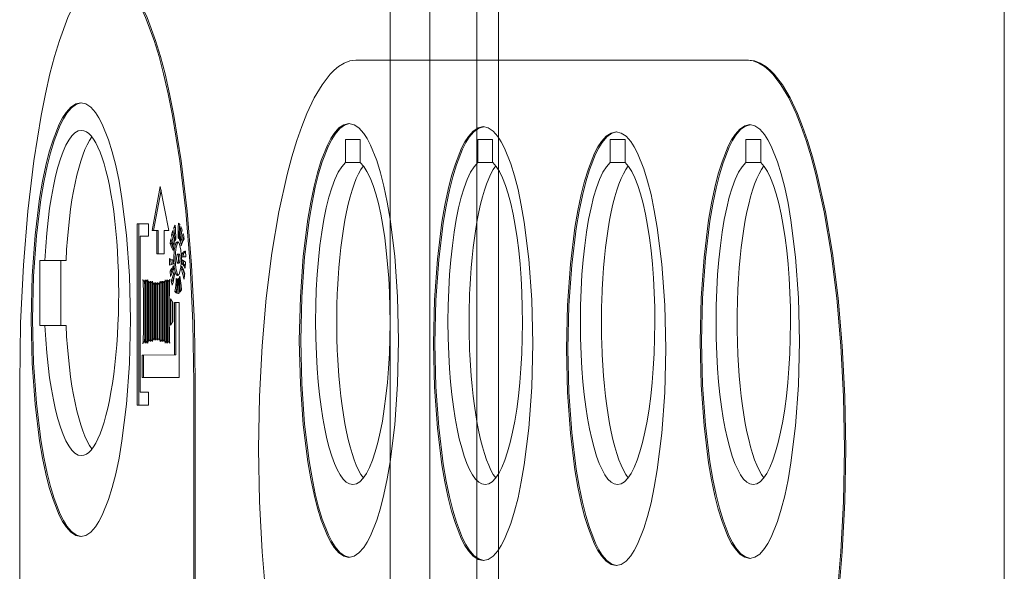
# Model space of a CAD drawing. Header units: millimetres. Extents: x 11681 to 15516, y 25095 to 29743.
# Tile 71 of 96: x 12887.31 to 12894.12, y 27897.76 to 27901.58. Entities that reach past the tile are written whole.
import ezdxf

# ---------------------------------------------------------------- set-up
doc = ezdxf.new("R2010")
doc.units = ezdxf.units.MM
doc.layers.add('00 - nowa technologia myjni_Nr_pióra__95', color=7, linetype='Continuous', lineweight=20, true_color=0x7c7c7c)
doc.layers.add('XREF', color=8, linetype='Continuous', lineweight=9)

# ---------------------------------------------------------------- blocks, each defined once
blk = doc.blocks.new('parter 2025.10.15')
at = {"layer": '00 - nowa technologia myjni_Nr_pióra__95', "color": 8, "linetype": 'Continuous', "lineweight": 5}
for p, q in [((607.5322, 2583.5757), (607.5322, 2388.5757)), ((607.8072, 2542.286), (607.8072, 2467.2695)), ((608.1322, 2542.286), (608.1322, 2467.2695)), ((608.2822, 2542.286), (608.2822, 2467.2695)), ((611.7822, 2542.286), (611.7822, 2467.2695)), ((610.0024, 2510.5122), (607.2944, 2510.5122)), ((610.0122, 2510.5122), (610.0024, 2510.5122)), ((607.222, 2509.8052), (607.222, 2509.9654)), ((607.222, 2509.9654), (607.325, 2509.9654)), ((607.325, 2509.9654), (607.325, 2509.8052)), ((608.1381, 2509.8052), (608.1381, 2509.9654)), ((608.1381, 2509.9654), (608.2411, 2509.9654)), ((608.2411, 2509.9654), (608.2411, 2509.8052)), ((609.0542, 2509.8052), (609.0542, 2509.9654)), ((609.0542, 2509.9654), (609.1574, 2509.9654)), ((609.1574, 2509.9654), (609.1574, 2509.8052)), ((609.9934, 2509.8052), (609.9934, 2509.9654)), ((609.9934, 2509.9654), (610.0964, 2509.9654)), ((610.0964, 2509.9654), (610.0964, 2509.8052)), ((607.222, 2509.8052), (607.325, 2509.8052)), ((608.1381, 2509.8052), (608.2411, 2509.8052)), ((609.0542, 2509.8052), (609.1574, 2509.8052)), ((609.9934, 2509.8052), (610.0964, 2509.8052)), ((605.9411, 2509.6388), (605.8845, 2509.3361)), ((606.001, 2509.3361), (605.9411, 2509.6388)), ((605.9462, 2509.6132), (605.8943, 2509.3361)), ((605.8346, 2509.38), (605.7817, 2509.38)), ((605.7817, 2509.38), (605.7817, 2508.1264)), ((605.7914, 2509.38), (605.7914, 2508.1264)), ((605.8584, 2509.38), (605.8346, 2509.38)), ((605.8584, 2509.2958), (605.8584, 2509.38)), ((606.0673, 2509.3849), (606.0762, 2509.3758)), ((605.8845, 2509.3361), (605.9175, 2509.3361)), ((605.9271, 2509.3361), (605.9175, 2509.3361)), ((605.9175, 2509.3361), (605.9175, 2509.1731)), ((605.9271, 2509.3361), (605.9271, 2509.1731)), ((605.9671, 2509.1731), (605.9671, 2509.3361)), ((605.9671, 2509.3361), (606.001, 2509.3361)), ((606.0293, 2509.3053), (606.0196, 2509.3053)), ((606.0357, 2509.2336), (606.0196, 2509.3053)), ((606.0293, 2509.3053), (606.0307, 2509.3108)), ((606.0383, 2509.2653), (606.0293, 2509.3053)), ((606.0449, 2509.3565), (606.0351, 2509.3565)), ((606.0449, 2509.3565), (606.0449, 2509.3569)), ((606.045, 2509.3544), (606.0449, 2509.3565)), ((606.0731, 2509.2726), (606.0837, 2509.3623)), ((606.0881, 2509.3169), (606.0911, 2509.3434)), ((605.8027, 2508.2173), (605.8024, 2509.2958)), ((605.8024, 2509.2958), (605.8346, 2509.2958)), ((605.8346, 2509.2958), (605.8584, 2509.2958)), ((606.0095, 2509.2449), (606.0142, 2509.2784)), ((606.0193, 2509.2449), (606.0095, 2509.2449)), ((606.0193, 2509.2449), (606.0208, 2509.2558)), ((606.0696, 2509.2827), (606.0637, 2509.2827)), ((606.0809, 2509.2726), (606.0731, 2509.2726)), ((606.0917, 2509.2485), (606.082, 2509.2485)), ((606.092, 2509.2476), (606.0917, 2509.2485)), ((605.9175, 2509.1731), (605.9671, 2509.1731)), ((606.0704, 2509.1722), (606.0606, 2509.1722)), ((606.1021, 2509.175), (606.0924, 2509.175)), ((606.1029, 2509.1533), (606.1021, 2509.175)), ((606.116, 2509.1914), (606.1166, 2509.1524)), ((605.1062, 2509.128), (605.1428, 2509.128)), ((605.1062, 2508.6778), (605.1062, 2509.128)), ((605.2888, 2509.128), (605.1428, 2509.128)), ((605.252, 2508.6778), (605.252, 2509.128)), ((606.0156, 2509.0981), (606.0148, 2509.1335)), ((606.0281, 2509.1316), (606.0232, 2509.1316)), ((606.0704, 2509.1094), (606.0606, 2509.1094)), ((606.102, 2509.1042), (606.0922, 2509.1042)), ((606.0933, 2509.1329), (606.1162, 2509.117)), ((606.1166, 2509.1536), (606.1081, 2509.1536)), ((606.1162, 2509.117), (606.1139, 2509.0737)), ((606.0182, 2509.0566), (606.0084, 2509.0566)), ((606.0127, 2509.0163), (606.0084, 2509.0566)), ((606.0331, 2509.0642), (606.0127, 2509.0163)), ((606.0205, 2509.0343), (606.0182, 2509.0566)), ((606.0978, 2509.0642), (606.0882, 2509.0642)), ((606.0978, 2509.0642), (606.0986, 2509.0697)), ((605.8372, 2508.9845), (605.829, 2508.9845)), ((605.8372, 2508.5567), (605.8372, 2508.9949)), ((605.8424, 2508.9949), (605.8424, 2508.5567)), ((605.8537, 2508.9848), (605.8479, 2508.9848)), ((605.8522, 2508.9848), (605.8522, 2508.5664)), ((605.8537, 2508.5567), (605.8537, 2508.9949)), ((605.8589, 2508.9848), (605.8589, 2508.5664)), ((605.8702, 2508.9748), (605.8645, 2508.9748)), ((605.8685, 2508.9748), (605.8685, 2508.5759)), ((605.8702, 2508.5664), (605.8702, 2508.9848)), ((605.8752, 2508.9848), (605.8752, 2508.5664)), ((605.8867, 2508.9748), (605.8809, 2508.9748)), ((605.885, 2508.9748), (605.885, 2508.5768)), ((605.8867, 2508.5664), (605.8867, 2508.9848)), ((605.8917, 2508.9748), (605.8917, 2508.5768)), ((605.9031, 2508.965), (605.8975, 2508.965)), ((605.9015, 2508.965), (605.9015, 2508.5866)), ((605.9031, 2508.5768), (605.9031, 2508.9748)), ((605.9082, 2508.9748), (605.9082, 2508.5768)), ((605.9196, 2508.965), (605.9137, 2508.965)), ((605.9179, 2508.965), (605.9179, 2508.5869)), ((605.9196, 2508.5768), (605.9196, 2508.9748)), ((605.9247, 2508.9748), (605.9247, 2508.5768)), ((605.9359, 2508.965), (605.9303, 2508.965)), ((605.9344, 2508.965), (605.9344, 2508.5869)), ((605.9359, 2508.5768), (605.9359, 2508.9748)), ((605.9411, 2508.9848), (605.9411, 2508.5664)), ((605.9524, 2508.9739), (605.9466, 2508.9739)), ((605.9509, 2508.9739), (605.9509, 2508.5759)), ((605.9524, 2508.5664), (605.9524, 2508.9848)), ((605.9576, 2508.9848), (605.9576, 2508.5664)), ((605.9689, 2508.976), (605.963, 2508.976)), ((605.9672, 2508.976), (605.9672, 2508.5759)), ((605.9689, 2508.5664), (605.9689, 2508.9848)), ((605.9741, 2508.9949), (605.9741, 2508.5567)), ((605.9854, 2508.9839), (605.9797, 2508.9839)), ((605.9837, 2508.9839), (605.9837, 2508.5664)), ((605.9854, 2508.5567), (605.9854, 2508.9949)), ((605.9904, 2508.9949), (605.9904, 2508.5567)), ((606.0054, 2508.9851), (605.9973, 2508.9851)), ((606.0002, 2508.9851), (606.0002, 2508.5658)), ((606.0269, 2508.9867), (606.0171, 2508.9867)), ((606.0232, 2508.9571), (606.0171, 2508.9867)), ((606.0289, 2508.9763), (606.0269, 2508.9867)), ((606.0684, 2508.9983), (606.0618, 2508.9983)), ((606.0684, 2509.0022), (606.0716, 2508.9015)), ((606.0789, 2509.0071), (606.0721, 2509.0071)), ((605.8236, 2508.9324), (605.8236, 2508.6183)), ((605.8334, 2508.9324), (605.8334, 2508.6183)), ((606.0519, 2508.9137), (606.0422, 2508.9137)), ((606.0519, 2508.9137), (606.0544, 2508.9302)), ((606.0713, 2508.9015), (606.0714, 2508.9076)), ((606.0879, 2508.9241), (606.0795, 2508.9098)), ((606.028, 2508.8365), (606.0124, 2508.8619)), ((606.0124, 2508.8619), (606.0124, 2508.6794)), ((606.022, 2508.846), (606.022, 2508.6965)), ((606.028, 2508.7062), (606.028, 2508.8365)), ((606.0727, 2508.8368), (606.0393, 2508.8368)), ((606.0393, 2508.8368), (606.0393, 2508.474)), ((606.049, 2508.8368), (606.049, 2508.474)), ((606.0727, 2508.3193), (606.0727, 2508.8368)), ((606.0124, 2508.6794), (606.028, 2508.7062)), ((605.1428, 2508.6778), (605.1062, 2508.6778)), ((605.2888, 2508.6778), (605.1428, 2508.6778)), ((605.8372, 2508.5652), (605.8299, 2508.5652)), ((605.8537, 2508.5664), (605.8479, 2508.5664)), ((605.8702, 2508.5759), (605.8645, 2508.5759)), ((605.8867, 2508.5768), (605.8806, 2508.5768)), ((605.9031, 2508.5866), (605.8972, 2508.5866)), ((605.9196, 2508.5869), (605.9138, 2508.5869)), ((605.9359, 2508.5869), (605.9303, 2508.5869)), ((605.9524, 2508.5759), (605.9468, 2508.5759)), ((605.9689, 2508.5759), (605.9633, 2508.5759)), ((605.9854, 2508.5664), (605.9796, 2508.5664)), ((606.006, 2508.5658), (605.9982, 2508.5658)), ((606.0393, 2508.474), (605.8154, 2508.4721)), ((605.8252, 2508.4721), (605.8154, 2508.4721)), ((605.8154, 2508.4721), (605.8154, 2508.3193)), ((606.049, 2508.474), (605.8252, 2508.4721)), ((605.8252, 2508.4721), (605.8252, 2508.3193)), ((606.049, 2508.474), (606.0393, 2508.474)), ((604.9679, 2508.2814), (604.9679, 2506.7198)), ((605.8154, 2508.3193), (606.0727, 2508.3193)), ((606.1737, 2505.1582), (606.1737, 2508.2814)), ((606.1834, 2505.1582), (606.1834, 2508.2814)), ((605.8587, 2508.2167), (605.8027, 2508.2173)), ((605.8587, 2508.1264), (605.8587, 2508.2167)), ((605.7817, 2508.1264), (605.8587, 2508.1264))]:
    blk.add_line(p, q, dxfattribs=at)
for points in [[(605.5708, 2511.1055), (605.5468, 2511.1037), (605.523, 2511.097), (605.4995, 2511.086), (605.4762, 2511.0707), (605.4306, 2511.028), (605.3975, 2510.9859), (605.365, 2510.9352), (605.3331, 2510.8754), (605.3019, 2510.8074), (605.243, 2510.649), (605.2095, 2510.5385), (605.1774, 2510.4176), (605.1458, 2510.2797), (605.1162, 2510.1314), (605.0653, 2509.8161), (605.0241, 2509.4692), (604.9936, 2509.0944), (604.9745, 2508.6971), (604.9679, 2508.2814)], [(606.1737, 2508.2814), (606.1671, 2508.6971), (606.148, 2509.0947), (606.1175, 2509.4692), (606.0763, 2509.8164), (606.0254, 2510.1314), (605.9958, 2510.2797), (605.9642, 2510.4176), (605.9321, 2510.5385), (605.8984, 2510.649), (605.8397, 2510.8074), (605.8085, 2510.8754), (605.7766, 2510.9352), (605.7441, 2510.9859), (605.711, 2511.028), (605.6654, 2511.0707), (605.6421, 2511.086), (605.6186, 2511.097), (605.5948, 2511.1037), (605.5708, 2511.1055)], [(606.1834, 2508.2814), (606.1769, 2508.6971), (606.1578, 2509.0947), (606.1271, 2509.4692), (606.0859, 2509.8164), (606.0351, 2510.1314), (606.0055, 2510.2797), (605.9738, 2510.4176), (605.9419, 2510.5385), (605.9082, 2510.649), (605.8494, 2510.8074), (605.8183, 2510.8754), (605.7863, 2510.9352), (605.7539, 2510.9859), (605.7208, 2511.028), (605.675, 2511.0707), (605.6518, 2511.086), (605.6283, 2511.097), (605.6045, 2511.1037), (605.5806, 2511.1055)], [(607.2944, 2510.5122), (607.2537, 2510.5074), (607.2134, 2510.4927), (607.174, 2510.4689), (607.1449, 2510.4451), (607.1162, 2510.4158), (607.0604, 2510.3435), (607.0068, 2510.2528), (606.9557, 2510.1442), (606.9203, 2510.0551), (606.8864, 2509.9577), (606.8519, 2509.8445), (606.8194, 2509.7231), (606.7624, 2509.4643), (606.7138, 2509.1786), (606.6748, 2508.868), (606.6458, 2508.5368), (606.6278, 2508.188), (606.6217, 2507.8243)], [(610.6753, 2507.8243), (610.6691, 2508.188), (610.6511, 2508.5368), (610.6221, 2508.868), (610.583, 2509.1786), (610.5345, 2509.4643), (610.4776, 2509.7231), (610.4449, 2509.8445), (610.4104, 2509.9577), (610.3766, 2510.0551), (610.3412, 2510.1442), (610.29, 2510.2528), (610.2365, 2510.3435), (610.1806, 2510.4158), (610.152, 2510.4451), (610.123, 2510.4689), (610.0834, 2510.4927), (610.0433, 2510.5074), (610.0024, 2510.5122)], [(610.6849, 2507.8243), (610.6788, 2508.188), (610.6608, 2508.5368), (610.6318, 2508.868), (610.5928, 2509.1786), (610.5443, 2509.4643), (610.4872, 2509.7231), (610.4547, 2509.8445), (610.4202, 2509.9577), (610.3863, 2510.0551), (610.3509, 2510.1442), (610.2998, 2510.2528), (610.2463, 2510.3435), (610.1904, 2510.4158), (610.1617, 2510.4451), (610.1327, 2510.4689), (610.0932, 2510.4927), (610.0529, 2510.5074), (610.0122, 2510.5122)], [(605.3906, 2510.2184), (605.3555, 2510.2107), (605.3213, 2510.1878), (605.2885, 2510.1509), (605.2647, 2510.1143), (605.2417, 2510.0704), (605.1985, 2509.962), (605.1727, 2509.8781), (605.1489, 2509.7847), (605.126, 2509.6755), (605.1057, 2509.557), (605.0741, 2509.3019), (605.054, 2509.0205), (605.047, 2508.7184)], [(605.3952, 2510.2181), (605.3605, 2510.2083), (605.3268, 2510.1839), (605.2945, 2510.1457), (605.271, 2510.1082), (605.2482, 2510.0636), (605.2058, 2509.9547), (605.1806, 2509.8717), (605.1574, 2509.7792), (605.1347, 2509.6694), (605.1144, 2509.5503), (605.0833, 2509.297), (605.0636, 2509.0181), (605.0567, 2508.7184)], [(605.7342, 2508.7184), (605.7272, 2509.0205), (605.7072, 2509.3019), (605.6755, 2509.557), (605.6552, 2509.6755), (605.6323, 2509.7847), (605.6085, 2509.8781), (605.5827, 2509.962), (605.5395, 2510.0704), (605.5166, 2510.1143), (605.4928, 2510.1509), (605.4599, 2510.1878), (605.4257, 2510.2107), (605.3906, 2510.2184)], [(607.2468, 2510.0743), (607.2117, 2510.0667), (607.1776, 2510.0441), (607.1446, 2510.0069), (607.1208, 2509.9703), (607.0979, 2509.9263), (607.0547, 2509.8183), (607.0289, 2509.7344), (607.0051, 2509.6407), (606.9822, 2509.5314), (606.9619, 2509.413), (606.9302, 2509.1582), (606.9102, 2508.8765), (606.9032, 2508.5744)], [(607.2514, 2510.074), (607.2168, 2510.0643), (607.183, 2510.0398), (607.1505, 2510.0017), (607.127, 2509.9642), (607.1045, 2509.9199), (607.062, 2509.811), (607.0369, 2509.7276), (607.0137, 2509.6352), (606.9909, 2509.5256), (606.9706, 2509.4063), (606.9395, 2509.1533), (606.9198, 2508.8741), (606.913, 2508.5744)], [(607.5903, 2508.5744), (607.5834, 2508.8765), (607.5635, 2509.1582), (607.5317, 2509.413), (607.5114, 2509.5314), (607.4885, 2509.6407), (607.4646, 2509.7344), (607.4389, 2509.8183), (607.3958, 2509.9263), (607.3727, 2509.9703), (607.3489, 2510.0069), (607.3161, 2510.0441), (607.2819, 2510.0667), (607.2468, 2510.0743)], [(608.175, 2510.0533), (608.1399, 2510.0453), (608.1057, 2510.0227), (608.0729, 2509.9855), (608.049, 2509.9489), (608.0261, 2509.9049), (607.9829, 2509.7969), (607.9571, 2509.7127), (607.9333, 2509.6193), (607.9104, 2509.5101), (607.8901, 2509.3916), (607.8584, 2509.1368), (607.8384, 2508.8551), (607.8314, 2508.553)], [(608.1796, 2510.053), (608.145, 2510.0429), (608.1112, 2510.0185), (608.0787, 2509.98), (608.0554, 2509.9428), (608.0327, 2509.8982), (607.9902, 2509.7896), (607.9651, 2509.7066), (607.9419, 2509.6138), (607.9191, 2509.5043), (607.8988, 2509.3849), (607.8677, 2509.1319), (607.848, 2508.8527), (607.8412, 2508.553)], [(608.5187, 2508.553), (608.5116, 2508.8551), (608.4916, 2509.1368), (608.4599, 2509.3916), (608.4396, 2509.5101), (608.4167, 2509.6193), (608.3929, 2509.7127), (608.3671, 2509.7969), (608.3239, 2509.9049), (608.3011, 2509.9489), (608.2773, 2509.9855), (608.2443, 2510.0227), (608.2101, 2510.0453), (608.175, 2510.0533)], [(610.0207, 2510.0673), (609.9855, 2510.0594), (609.9515, 2510.0368), (609.9185, 2509.9996), (609.8947, 2509.9629), (609.8718, 2509.919), (609.8286, 2509.811), (609.8028, 2509.7267), (609.779, 2509.6333), (609.7561, 2509.5241), (609.7357, 2509.4057), (609.7041, 2509.1509), (609.6841, 2508.8692), (609.6771, 2508.5671)], [(610.0253, 2510.067), (609.9905, 2510.0572), (609.9569, 2510.0328), (609.9244, 2509.9944), (609.9009, 2509.9568), (609.8784, 2509.9123), (609.8358, 2509.8036), (609.8108, 2509.7206), (609.7876, 2509.6278), (609.7647, 2509.5183), (609.7445, 2509.399), (609.7134, 2509.146), (609.6937, 2508.8667), (609.6869, 2508.5671)], [(610.3642, 2508.5671), (610.3573, 2508.8692), (610.3372, 2509.1509), (610.3056, 2509.4057), (610.2852, 2509.5241), (610.2623, 2509.6333), (610.2385, 2509.7267), (610.2127, 2509.811), (610.1697, 2509.919), (610.1466, 2509.9629), (610.1228, 2509.9996), (610.0898, 2510.0368), (610.0558, 2510.0594), (610.0207, 2510.0673)], [(609.0956, 2510.0173), (609.0603, 2510.0093), (609.0263, 2509.9867), (608.9934, 2509.9501), (608.9695, 2509.9132), (608.9465, 2509.8695), (608.9035, 2509.7609), (608.8777, 2509.6773), (608.8539, 2509.5833), (608.831, 2509.4743), (608.8107, 2509.3559), (608.779, 2509.1011), (608.759, 2508.8197), (608.752, 2508.5173)], [(609.1002, 2510.0173), (609.0654, 2510.0075), (609.0318, 2509.9831), (608.9993, 2509.9446), (608.9758, 2509.9074), (608.9532, 2509.8628), (608.9106, 2509.7536), (608.8856, 2509.6706), (608.8624, 2509.5781), (608.8395, 2509.4685), (608.8194, 2509.3495), (608.7883, 2509.0962), (608.7686, 2508.817), (608.7617, 2508.5173)], [(609.4391, 2508.5173), (609.4322, 2508.8197), (609.4121, 2509.1011), (609.3805, 2509.3559), (609.36, 2509.4743), (609.3371, 2509.5833), (609.3133, 2509.6773), (609.2877, 2509.7609), (609.2445, 2509.8695), (609.2215, 2509.9132), (609.1977, 2509.9501), (609.1647, 2509.9867), (609.1307, 2510.0093), (609.0956, 2510.0173)], [(606.0637, 2509.2827), (606.065, 2509.355), (606.0673, 2509.3849)], [(606.0307, 2509.1976), (606.0153, 2509.2262), (606.0095, 2509.2449)], [(606.0339, 2509.1408), (606.0376, 2509.1994), (606.0472, 2509.2415), (606.0528, 2509.2525), (606.0559, 2509.2555), (606.0589, 2509.2574), (606.0606, 2509.2574)], [(606.0437, 2509.1408), (606.0455, 2509.1838), (606.0507, 2509.2195), (606.0599, 2509.2482), (606.0655, 2509.2555)], [(606.0606, 2509.2574), (606.0623, 2509.2574), (606.0655, 2509.2555), (606.0685, 2509.2525), (606.074, 2509.2415), (606.0837, 2509.1994), (606.0873, 2509.1408)], [(606.0606, 2509.1722), (606.0594, 2509.1716), (606.0585, 2509.1707), (606.057, 2509.1679), (606.0544, 2509.1567), (606.0534, 2509.1408)], [(606.0678, 2509.1408), (606.0669, 2509.1567), (606.0643, 2509.1679), (606.0627, 2509.1707), (606.062, 2509.1716), (606.0606, 2509.1722)], [(606.0776, 2509.1408), (606.0766, 2509.1567), (606.074, 2509.1679), (606.0725, 2509.1707), (606.0716, 2509.1716), (606.0704, 2509.1722)], [(606.0924, 2509.175), (606.1062, 2509.1902), (606.1104, 2509.1924), (606.1125, 2509.1927)], [(606.0606, 2509.0242), (606.0589, 2509.0242), (606.0559, 2509.026), (606.0528, 2509.0291), (606.0472, 2509.0401), (606.0376, 2509.0822), (606.0339, 2509.1408)], [(606.0655, 2509.026), (606.0599, 2509.0334), (606.0507, 2509.0621), (606.0455, 2509.0978), (606.0437, 2509.1408)], [(606.0534, 2509.1408), (606.0544, 2509.1249), (606.057, 2509.1136), (606.0585, 2509.1109), (606.0594, 2509.11), (606.0606, 2509.1094)], [(606.0873, 2509.1408), (606.0837, 2509.0822), (606.074, 2509.0401), (606.0685, 2509.0291), (606.0655, 2509.026), (606.0623, 2509.0242), (606.0606, 2509.0242)], [(606.0606, 2509.1094), (606.062, 2509.11), (606.0627, 2509.1109), (606.0643, 2509.1136), (606.0669, 2509.1249), (606.0678, 2509.1408)], [(606.0704, 2509.1094), (606.0716, 2509.11), (606.0725, 2509.1109), (606.074, 2509.1136), (606.0766, 2509.1249), (606.0776, 2509.1408)], [(606.0396, 2509.0321), (606.0289, 2508.9763), (606.0232, 2508.9571)], [(605.829, 2508.9845), (605.8275, 2508.9845), (605.8259, 2508.9855), (605.8239, 2508.9876), (605.8206, 2508.9955)], [(605.8372, 2508.9949), (605.834, 2508.9879), (605.832, 2508.9858), (605.8301, 2508.9845), (605.829, 2508.9845)], [(605.8479, 2508.9848), (605.8459, 2508.9861), (605.8447, 2508.9882), (605.8424, 2508.9949)], [(605.8537, 2508.9949), (605.8511, 2508.9882), (605.8497, 2508.9861), (605.8485, 2508.9851)], [(605.8645, 2508.9748), (605.8627, 2508.976), (605.8613, 2508.9781), (605.8589, 2508.9848)], [(605.8702, 2508.9848), (605.8677, 2508.9781), (605.8664, 2508.976), (605.8651, 2508.9751)], [(605.8809, 2508.9748), (605.8789, 2508.976), (605.8777, 2508.9784), (605.8752, 2508.9848)], [(605.8867, 2508.9848), (605.8839, 2508.9778), (605.8827, 2508.976), (605.8815, 2508.9748)], [(605.8975, 2508.965), (605.8955, 2508.9659), (605.8943, 2508.9681), (605.8917, 2508.9748)], [(605.9031, 2508.9748), (605.9005, 2508.9681), (605.8993, 2508.9659), (605.8981, 2508.965)], [(605.9137, 2508.965), (605.9118, 2508.9659), (605.9106, 2508.9681), (605.9082, 2508.9748)], [(605.9196, 2508.9748), (605.9169, 2508.9681), (605.9155, 2508.9659), (605.9143, 2508.965)], [(605.9303, 2508.965), (605.9285, 2508.9659), (605.9271, 2508.9681), (605.9247, 2508.9748)], [(605.9359, 2508.9748), (605.9335, 2508.9681), (605.9323, 2508.9659), (605.9309, 2508.965)], [(605.9466, 2508.9739), (605.9446, 2508.9751), (605.9434, 2508.9772), (605.9411, 2508.9848)], [(605.9524, 2508.9848), (605.9498, 2508.9772), (605.9485, 2508.9751), (605.9472, 2508.9742)], [(605.963, 2508.976), (605.9611, 2508.9772), (605.9599, 2508.979), (605.9576, 2508.9848)], [(605.9689, 2508.9848), (605.9662, 2508.979), (605.9649, 2508.9772), (605.9637, 2508.976)], [(605.9797, 2508.9839), (605.9778, 2508.9851), (605.9765, 2508.9873), (605.9741, 2508.9949)], [(605.9854, 2508.9949), (605.9828, 2508.9873), (605.9816, 2508.9851), (605.9804, 2508.9839)], [(605.9973, 2508.9851), (605.9948, 2508.9861), (605.9933, 2508.9882), (605.9904, 2508.9949)], [(606.0067, 2508.9983), (606.0029, 2508.9894), (606.0008, 2508.987), (605.9985, 2508.9851), (605.9973, 2508.9851)], [(606.0772, 2509.0181), (606.0858, 2508.9546), (606.0879, 2508.9241)], [(606.0521, 2508.9009), (606.0447, 2508.9098), (606.0422, 2508.9137)], [(605.047, 2508.7184), (605.054, 2508.4163), (605.0741, 2508.1343), (605.1057, 2507.8798), (605.126, 2507.7614), (605.1489, 2507.6521), (605.1727, 2507.5581), (605.1985, 2507.4745), (605.2417, 2507.3665), (605.2647, 2507.3226), (605.2885, 2507.2859), (605.3213, 2507.2487), (605.3555, 2507.2261), (605.3906, 2507.2182)], [(605.0567, 2508.7184), (605.0636, 2508.4187), (605.0833, 2508.1398), (605.1144, 2507.8865), (605.1347, 2507.7675), (605.1574, 2507.6576), (605.1806, 2507.5652), (605.2057, 2507.4822), (605.2482, 2507.3732), (605.2708, 2507.3287), (605.2943, 2507.2911), (605.3268, 2507.253), (605.3604, 2507.2283), (605.3952, 2507.2185)], [(605.3906, 2507.2182), (605.4257, 2507.2261), (605.4599, 2507.2487), (605.4928, 2507.2859), (605.5166, 2507.3226), (605.5395, 2507.3665), (605.5827, 2507.4745), (605.6085, 2507.5581), (605.6323, 2507.6521), (605.6552, 2507.7614), (605.6755, 2507.8798), (605.7072, 2508.1343), (605.7272, 2508.4163), (605.7342, 2508.7184)], [(605.8203, 2508.5521), (605.8241, 2508.5613), (605.8264, 2508.564), (605.8287, 2508.5652), (605.8299, 2508.5652)], [(605.8299, 2508.5652), (605.8325, 2508.5646), (605.8342, 2508.5628), (605.8372, 2508.5567)], [(605.8424, 2508.5567), (605.8449, 2508.5634), (605.8461, 2508.5652), (605.8473, 2508.5664)], [(605.8479, 2508.5664), (605.8499, 2508.5652), (605.8511, 2508.5634), (605.8537, 2508.5567)], [(605.8589, 2508.5664), (605.8613, 2508.5732), (605.8627, 2508.575), (605.8639, 2508.5759)], [(605.8645, 2508.5759), (605.8664, 2508.575), (605.8677, 2508.5732), (605.8702, 2508.5664)], [(605.8752, 2508.5664), (605.8777, 2508.5738), (605.8789, 2508.5756), (605.8799, 2508.5768)], [(605.8806, 2508.5768), (605.8825, 2508.5756), (605.8839, 2508.5738), (605.8867, 2508.5664)], [(605.8917, 2508.5768), (605.8941, 2508.5835), (605.8954, 2508.5854), (605.8966, 2508.5863)], [(605.8972, 2508.5866), (605.8992, 2508.5854), (605.9005, 2508.5835), (605.9031, 2508.5768)], [(605.9082, 2508.5768), (605.9108, 2508.5835), (605.912, 2508.5857), (605.9132, 2508.5866)], [(605.9138, 2508.5869), (605.9158, 2508.5857), (605.917, 2508.5835), (605.9196, 2508.5768)], [(605.9247, 2508.5768), (605.9271, 2508.5835), (605.9283, 2508.5857), (605.9295, 2508.5866)], [(605.9303, 2508.5869), (605.9321, 2508.5857), (605.9335, 2508.5835), (605.9359, 2508.5768)], [(605.9411, 2508.5664), (605.9436, 2508.5732), (605.945, 2508.575), (605.9462, 2508.5759)], [(605.9468, 2508.5759), (605.9488, 2508.575), (605.95, 2508.5732), (605.9524, 2508.5664)], [(605.9576, 2508.5664), (605.9601, 2508.5732), (605.9613, 2508.575), (605.9627, 2508.5759)], [(605.9633, 2508.5759), (605.9651, 2508.575), (605.9665, 2508.5732), (605.9689, 2508.5664)], [(605.9741, 2508.5567), (605.9765, 2508.5634), (605.9778, 2508.5652), (605.979, 2508.5664)], [(605.9796, 2508.5664), (605.9814, 2508.5652), (605.9828, 2508.5634), (605.9854, 2508.5567)], [(605.9904, 2508.5567), (605.9936, 2508.5631), (605.9955, 2508.5646), (605.9982, 2508.5658)], [(605.9982, 2508.5658), (606.0014, 2508.5646), (606.0034, 2508.5625), (606.0071, 2508.5552)], [(606.9032, 2508.5744), (606.9102, 2508.2723), (606.9302, 2507.9906), (606.9619, 2507.7358), (606.9822, 2507.6174), (607.0051, 2507.5084), (607.0289, 2507.4147), (607.0547, 2507.3305), (607.0979, 2507.2225), (607.1208, 2507.1785), (607.1446, 2507.1419), (607.1776, 2507.1047), (607.2117, 2507.0821), (607.2468, 2507.0744)], [(606.913, 2508.5744), (606.9198, 2508.275), (606.9395, 2507.9958), (606.9706, 2507.7425), (606.9909, 2507.6235), (607.0137, 2507.5136), (607.0369, 2507.4214), (607.0619, 2507.3384), (607.1045, 2507.2292), (607.127, 2507.1846), (607.1505, 2507.1474), (607.183, 2507.1089), (607.2166, 2507.0845), (607.2513, 2507.0747)], [(607.2468, 2507.0744), (607.2819, 2507.0821), (607.3161, 2507.1047), (607.3489, 2507.1419), (607.3727, 2507.1785), (607.3958, 2507.2225), (607.4389, 2507.3305), (607.4646, 2507.4147), (607.4885, 2507.5084), (607.5114, 2507.6174), (607.5317, 2507.7358), (607.5635, 2507.9906), (607.5834, 2508.2723), (607.5903, 2508.5744)], [(607.8314, 2508.553), (607.8384, 2508.2509), (607.8584, 2507.9689), (607.8901, 2507.7144), (607.9104, 2507.596), (607.9333, 2507.4867), (607.9571, 2507.393), (607.9829, 2507.3091), (608.0261, 2507.2011), (608.049, 2507.1571), (608.0729, 2507.1205), (608.1057, 2507.0836), (608.1399, 2507.0607), (608.175, 2507.0531)], [(607.8412, 2508.553), (607.848, 2508.2533), (607.8677, 2507.9741), (607.8988, 2507.7211), (607.9191, 2507.6021), (607.9419, 2507.4922), (607.9651, 2507.3998), (607.9901, 2507.3168), (608.0327, 2507.2078), (608.0552, 2507.1632), (608.0787, 2507.1257), (608.1112, 2507.0876), (608.1448, 2507.0632), (608.1794, 2507.0531)], [(608.175, 2507.0531), (608.2101, 2507.0607), (608.2443, 2507.0836), (608.2773, 2507.1205), (608.3011, 2507.1571), (608.3239, 2507.2011), (608.3671, 2507.3091), (608.3929, 2507.393), (608.4167, 2507.4867), (608.4396, 2507.596), (608.4599, 2507.7144), (608.4916, 2507.9689), (608.5116, 2508.2509), (608.5187, 2508.553)], [(609.6771, 2508.5671), (609.6841, 2508.2649), (609.7041, 2507.9836), (609.7357, 2507.7284), (609.7561, 2507.61), (609.779, 2507.5008), (609.8028, 2507.4074), (609.8286, 2507.3235), (609.8718, 2507.2151), (609.8947, 2507.1712), (609.9185, 2507.1346), (609.9515, 2507.0976), (609.9855, 2507.0747), (610.0207, 2507.0671)], [(609.6869, 2508.5671), (609.6937, 2508.2674), (609.7134, 2507.9884), (609.7445, 2507.7351), (609.7647, 2507.6161), (609.7876, 2507.5063), (609.8108, 2507.4138), (609.8358, 2507.3308), (609.8782, 2507.2218), (609.9009, 2507.1773), (609.9243, 2507.1401), (609.9568, 2507.1016), (609.9905, 2507.0772), (610.0252, 2507.0674)], [(610.0207, 2507.0671), (610.0558, 2507.0747), (610.0898, 2507.0976), (610.1228, 2507.1346), (610.1466, 2507.1712), (610.1697, 2507.2151), (610.2127, 2507.3235), (610.2385, 2507.4074), (610.2623, 2507.5008), (610.2852, 2507.61), (610.3056, 2507.7284), (610.3372, 2507.9836), (610.3573, 2508.2649), (610.3642, 2508.5671)], [(608.752, 2508.5173), (608.759, 2508.2149), (608.779, 2507.9335), (608.8107, 2507.6787), (608.831, 2507.5603), (608.8539, 2507.4513), (608.8777, 2507.3573), (608.9035, 2507.2737), (608.9465, 2507.1651), (608.9695, 2507.1214), (608.9934, 2507.0845), (609.0263, 2507.0479), (609.0603, 2507.0253), (609.0956, 2507.0174)], [(608.7617, 2508.5173), (608.7686, 2508.2179), (608.7883, 2507.9384), (608.8194, 2507.6851), (608.8395, 2507.5664), (608.8624, 2507.4565), (608.8856, 2507.3641), (608.9106, 2507.281), (608.9532, 2507.1721), (608.9758, 2507.1275), (608.9993, 2507.09), (609.0317, 2507.0519), (609.0654, 2507.0271), (609.1, 2507.0174)], [(609.0956, 2507.0174), (609.1307, 2507.0253), (609.1647, 2507.0479), (609.1977, 2507.0845), (609.2215, 2507.1214), (609.2445, 2507.1651), (609.2877, 2507.2737), (609.3133, 2507.3573), (609.3371, 2507.4513), (609.36, 2507.5603), (609.3805, 2507.6787), (609.4121, 2507.9335), (609.4322, 2508.2149), (609.4391, 2508.5173)], [(606.6217, 2507.8243), (606.6278, 2507.4611), (606.6458, 2507.112), (606.6748, 2506.7809), (606.7138, 2506.4705), (606.7624, 2506.1842), (606.8194, 2505.9261), (606.8519, 2505.8043), (606.8864, 2505.6911), (606.9203, 2505.5937), (606.9557, 2505.5046), (607.0068, 2505.3963), (607.0604, 2505.3053), (607.1162, 2505.233), (607.1449, 2505.204), (607.174, 2505.1802), (607.2134, 2505.1558), (607.2537, 2505.1412), (607.2944, 2505.1363)], [(610.0024, 2505.1363), (610.0433, 2505.1412), (610.0834, 2505.1558), (610.123, 2505.1802), (610.152, 2505.204), (610.1806, 2505.233), (610.2365, 2505.3053), (610.29, 2505.3963), (610.3412, 2505.5046), (610.3766, 2505.5937), (610.4104, 2505.6911), (610.4449, 2505.8043), (610.4776, 2505.9261), (610.5345, 2506.1842), (610.583, 2506.4705), (610.6221, 2506.7809), (610.6511, 2507.112), (610.6691, 2507.4611), (610.6753, 2507.8243)], [(610.0122, 2505.1363), (610.0529, 2505.1412), (610.0932, 2505.1558), (610.1327, 2505.1802), (610.1617, 2505.204), (610.1904, 2505.233), (610.2463, 2505.3053), (610.2998, 2505.3963), (610.3509, 2505.5046), (610.3863, 2505.5937), (610.4202, 2505.6911), (610.4547, 2505.8043), (610.4873, 2505.9261), (610.5443, 2506.1842), (610.5928, 2506.4705), (610.6318, 2506.7809), (610.6608, 2507.112), (610.6788, 2507.4611), (610.6849, 2507.8243)]]:
    blk.add_lwpolyline(points, dxfattribs=at)
for centre, radius, start, end in [((606.1673, 2509.2879), 0.1487, 145.48519, 152.6053), ((607.4432, 2509.388), 1.3986, 180.64854, 184.65853), ((608.2339, 2509.1765), 2.1671, 174.72461, 177.30999), ((606.8223, 2509.1115), 0.826, 164.32276, 166.41286), ((607.4249, 2509.5235), 1.4104, 187.70495, 191.05108), ((607.9187, 2509.4829), 1.8878, 183.83939, 186.69475), ((607.46, 2509.0709), 1.3938, 168.88022, 172.24674), ((606.7611, 2509.0993), 0.6954, 162.05296, 167.6052), ((605.6794, 2509.1927), 0.4383, 19.59672, 22.7724), ((605.2368, 2509.1353), 0.881, 9.34202, 11.65761), ((606.5417, 2509.4173), 0.5455, 194.75987, 201.2634), ((606.1407, 2509.272), 0.1244, 192.58111, 209.36432), ((606.2575, 2509.1908), 0.2256, 163.96935, 169.16493), ((606.1093, 2509.2391), 0.0696, 149.45402, 160.05141), ((606.0574, 2509.2693), 0.0149, 37.09775, 65.41341), ((605.9985, 2509.233), 0.0844, 17.93499, 28.01286), ((605.8365, 2509.1847), 0.2537, 10.13258, 14.58658), ((606.298, 2509.1734), 0.2189, 151.29097, 165.21984), ((606.8072, 2509.0901), 0.7328, 163.84054, 167.51316), ((606.4584, 2509.1554), 0.4298, 171.39419, 174.37986), ((605.4977, 2509.1414), 0.5956, 0.822, 3.22269), ((606.1752, 2509.1231), 0.0895, 131.45261, 144.68398), ((606.1123, 2509.186), 0.00663, 57.11854, 89.55532), ((607.7325, 2509.1493), 1.7275, 180.2763, 181.76041), ((606.0252, 2509.1573), 0.026, 219.61414, 265.59907), ((606.0037, 2509.1329), 0.0367, 273.50429, 313.56719), ((606.0232, 2509.1487), 0.017, 269.9921, 286.69173), ((606.6234, 2509.1402), 0.5954, 180.74964, 183.27952), ((605.9942, 2509.0117), 0.1348, 27.42315, 43.37934), ((605.4968, 2509.1402), 0.5965, 356.55148, 359.28611), ((606.1085, 2509.1203), 0.0333, 90.83337, 117.30613), ((605.5133, 2509.1399), 0.5897, 356.54088, 358.66937), ((606.0144, 2509.0199), 0.1214, 34.26793, 43.89031), ((606.1081, 2509.124), 0.0296, 72.97207, 89.94475), ((605.8879, 2509.1579), 0.1576, 319.94443, 334.45294), ((605.3827, 2509.203), 0.6705, 341.16069, 346.81912), ((605.9282, 2509.1359), 0.1199, 318.67418, 329.65543), ((606.4776, 2509.1286), 0.4492, 184.9514, 188.24656), ((606.2768, 2509.095), 0.2455, 190.53905, 194.86428), ((605.6476, 2509.128), 0.4453, 351.73634, 354.82314), ((605.6151, 2508.9101), 0.4977, 10.17437, 18.0579), ((605.7184, 2508.9201), 0.4088, 16.38574, 24.25307), ((605.7043, 2508.9324), 0.4151, 12.87544, 18.51481), ((605.0688, 2509.1695), 1.0504, 350.58659, 352.65986), ((605.1106, 2508.9293), 0.7131, 0.24923, 5.33356), ((605.0261, 2508.9259), 0.8074, 0.47082, 4.16867), ((606.4544, 2508.9473), 0.4507, 173.51125, 180.0968), ((605.4811, 2509.1756), 0.5775, 340.90392, 344.57335), ((604.9453, 2509.0767), 1.1089, 351.55087, 356.2197), ((606.0638, 2509.0123), 0.0148, 216.3788, 246.33568), ((603.9288, 2509.0767), 2.1306, 355.27074, 357.89708), ((603.5309, 2508.9555), 2.5312, 358.69959, 0.96398), ((606.0592, 2509.0096), 0.0117, 282.25337, 320.09311), ((606.013, 2509.0419), 0.0685, 329.54956, 339.68588), ((603.9622, 2508.7978), 2.1202, 3.02412, 5.66675), ((627.4463, 2508.7746), 21.4431, 179.54112, 180.45209), ((606.0565, 2508.9153), 0.00482, 198.03323, 222.9712), ((606.0542, 2508.9345), 0.0368, 281.37074, 298.10719), ((605.1701, 2508.6183), 0.6535, 354.17902, 0.00373), ((605.1291, 2508.6202), 0.7043, 355.52866, 359.85451), ((606.4662, 2508.611), 0.4625, 180.69282, 186.93204)]:
    blk.add_arc(centre, radius, start, end, dxfattribs=at)
for centre, major_axis, start_param, end_param in [((605.3952, 2508.9028), (0, -1.125), 3.141637, 4.511031), ((605.5412, 2508.9028), (0, -1.125), 3.428674, 4.511031), ((605.3952, 2508.9028), (0, -1.125), 6.283141, 9.424822), ((607.2734, 2508.7029), (0, -1.125), 3.342951, 4.913747), ((607.4194, 2508.7029), (0, -1.125), 3.428745, 4.511031), ((607.2734, 2508.7029), (0, -1.125), 6.283141, 9.22342), ((608.1897, 2508.7029), (0, -1.125), 3.342951, 4.913747), ((608.3355, 2508.7029), (0, -1.125), 3.428745, 4.511031), ((608.1897, 2508.7029), (0, -1.125), 6.283138, 9.22342), ((609.1058, 2508.7029), (0, -1.125), 3.342951, 4.913747), ((609.2518, 2508.7029), (0, -1.125), 3.428745, 4.511031), ((609.1058, 2508.7029), (0, -1.125), 6.283141, 9.22342), ((610.0448, 2508.7029), (0, -1.125), 3.342951, 4.913747), ((610.1909, 2508.7029), (0, -1.125), 3.428745, 4.511031), ((610.0448, 2508.7029), (0, -1.125), 6.283141, 9.22342), ((607.4194, 2508.7029), (0, 1.125), 1.369438, 1.772154), ((608.3355, 2508.7029), (0, 1.125), 1.369438, 1.772154), ((609.2518, 2508.7029), (0, 1.125), 1.369438, 1.772154), ((610.1909, 2508.7029), (0, 1.125), 1.369438, 1.772154), ((605.3952, 2508.9028), (0, -1.125), 4.913747, 6.283141), ((605.5412, 2508.9028), (0, -1.125), 4.913747, 5.996104), ((607.2734, 2508.7029), (0, -1.125), 4.913747, 6.283141), ((607.4194, 2508.7029), (0, -1.125), 4.913747, 5.996104), ((608.1897, 2508.7029), (0, -1.125), 4.913744, 6.283141), ((608.3355, 2508.7029), (0, -1.125), 4.913747, 5.996108), ((609.1058, 2508.7029), (0, -1.125), 4.913747, 6.283141), ((609.2518, 2508.7029), (0, -1.125), 4.913747, 5.996104), ((610.0448, 2508.7029), (0, -1.125), 4.913747, 6.283141), ((610.1909, 2508.7029), (0, -1.125), 4.913747, 5.996104)]:
    blk.add_ellipse(centre, major_axis=major_axis, ratio=0.229047, start_param=start_param, end_param=end_param, dxfattribs=at)

msp = doc.modelspace()

# ---------------------------------------------------------------- block references
at = {"layer": 'XREF'}
msp.add_blockref('parter 2025.10.15', (12282.3391, 25390.7845), dxfattribs=at)

doc.saveas('drawing.dxf')
